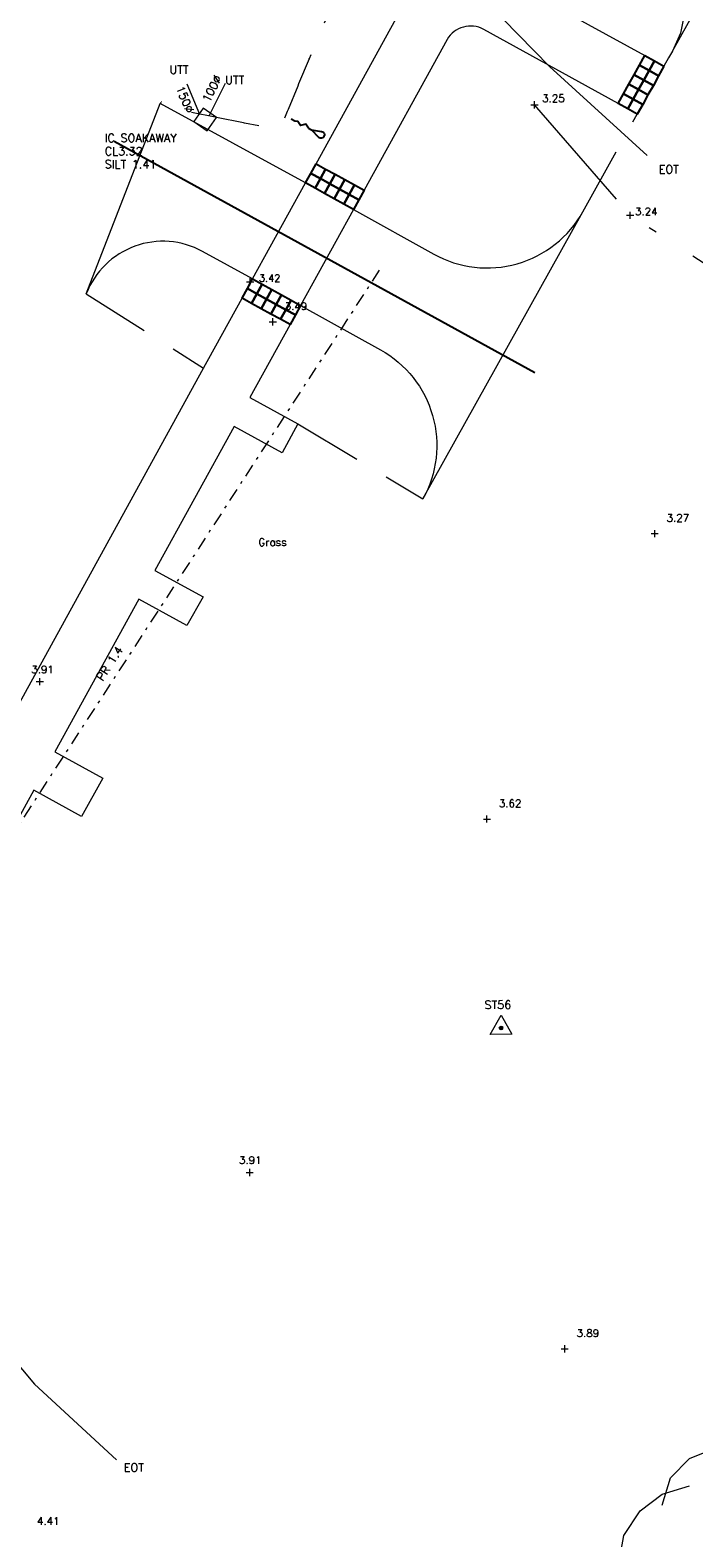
# Model space of a CAD drawing. Header units: metres. Extents: x 639013 to 639566, y 257273 to 257664.
# Tile 24 of 78: x 639312 to 639336, y 257328 to 257384. Entities that reach past the tile are written whole.
import ezdxf
from ezdxf.enums import TextEntityAlignment as Align
from ezdxf.lldxf.tags import DXFTag

# ---------------------------------------------------------------- set-up
doc = ezdxf.new("R2010")
doc.units = ezdxf.units.M
for name, pattern in [('65208756-SWE-ZZ-XX-M-C-0002-FC06T002$0$18', [13.5, 5, -1.6, 0.3, -1.6, 5]), ('65208756-SWE-ZZ-XX-M-C-0002-FC06T002$0$DASHDOT', [0.96, 0.48, -0.24, 0, -0.24]), ('65208756-SWE-ZZ-XX-M-C-0002-FC06T002$0$DASHMIN', [0.42, 0.28, -0.14]), ('65208756-SWE-ZZ-XX-M-C-0002-FC06T002$0$DIVIDE', [0.95, 0.38, -0.19, 0, -0.19, 0, -0.19]), ('65208756-SWE-ZZ-XX-M-C-2003-FC06Terrace&CarParkLayout$0$DASHED', [0.75, 0.5, -0.25])]:
    doc.linetypes.add(name, pattern=pattern)
for name, color, linetype, lineweight in [('65208756-SWE-ZZ-XX-M-C-0002-FC06T002$0$0not0', 253, 'Continuous', 0), ('65208756-SWE-ZZ-XX-M-C-0002-FC06T002$0$Fence', 253, '65208756-SWE-ZZ-XX-M-C-0002-FC06T002$0$DASHDOT', 0), ('65208756-SWE-ZZ-XX-M-C-0002-FC06T002$0$Service_Storm', 253, '65208756-SWE-ZZ-XX-M-C-0002-FC06T002$0$DIVIDE', 0), ('65208756-SWE-ZZ-XX-M-C-0002-FC06T002$0$Service_Telecom', 253, '65208756-SWE-ZZ-XX-M-C-0002-FC06T002$0$TELECOM', 0), ('65208756-SWE-ZZ-XX-M-C-0002-FC06T002$0$Service_Unidentified', 253, '65208756-SWE-ZZ-XX-M-C-0002-FC06T002$0$DASHMIN', 0), ('65208756-SWE-ZZ-XX-M-C-0002-FC06T002$0$SS_CONTROL', 253, 'Continuous', 0), ('65208756-SWE-ZZ-XX-M-C-0002-FC06T002$0$SS_FENCE', 253, '65208756-SWE-ZZ-XX-M-C-0002-FC06T002$0$18', 0), ('65208756-SWE-ZZ-XX-M-C-0002-FC06T002$0$SS_TEXT_GEN', 253, 'Continuous', 0), ('65208756-SWE-ZZ-XX-M-C-0002-FC06T002$0$SS_TREE', 253, 'Continuous', 0), ('65208756-SWE-ZZ-XX-M-C-0002-FC06T002$0$SS_TXT_LEV_GEN', 253, 'Continuous', 0), ('65208756-SWE-ZZ-XX-M-C-0002-FC06T002$0$SS_TXT_LEV_PNT', 253, 'Continuous', 0), ('65208756-SWE-ZZ-XX-M-C-0002-FC06T002$0$Text', 253, 'Continuous', 0), ('65208756-SWE-ZZ-XX-M-C-2003-FC06Terrace&CarParkLayout$0$SWE - Earthworks', 94, 'Continuous', 0), ('65208756-SWE-ZZ-XX-M-C-2003-FC06Terrace&CarParkLayout$0$SWE - Footway', 6, 'Continuous', 0)]:
    doc.layers.add(name, color=color, linetype=linetype, lineweight=lineweight)
for name, color, linetype in [('65208756-SWE-ZZ-XX-M-C-2003-FC06Terrace&CarParkLayout$0$C-Levels-Proposed', 6, 'Continuous'), ('65208756-SWE-ZZ-XX-M-C-2003-FC06Terrace&CarParkLayout$0$SWE - Detail', 253, 'Continuous'), ('Z-Xref', 7, 'Continuous'), ('Z-Zz2010T-Text', 7, 'Continuous')]:
    doc.layers.add(name, color=color, linetype=linetype)
doc.styles.add('65208756-SWE-ZZ-XX-M-C-0002-FC06T002$0$ROMANS', font='ROMANS')
doc.linetypes.add('65208756-SWE-ZZ-XX-M-C-0002-FC06T002$0$STORM B4', pattern='A,0.4,-0.2,0.4,-0.2,["SW(B4)",65208756-SWE-ZZ-XX-M-C-0002-FC06T002$0$ROMANS,S=0.25,R=0,X=0,Y=-0.15],-1.8', length=3)
doc.linetypes.add('65208756-SWE-ZZ-XX-M-C-0002-FC06T002$0$TELECOM', pattern='A,0.4,-0.2,0.4,-0.2,["T",65208756-SWE-ZZ-XX-M-C-0002-FC06T002$0$ROMANS,S=0.3,R=0,X=0,Y=-0.15],-0.6', length=1.8)
tags = doc.linetypes.add('65208756-SWE-ZZ-XX-M-C-0002-FC06T002$0$TELECOM B3', pattern='A,0.4,-0.2,0.4,-0.2,["T(B3)",65208756-SWE-ZZ-XX-M-C-0002-FC06T002$0$ROMANS,S=0.25,R=0,X=0,Y=-0.15],-1.5', length=2.7).pattern_tags.tags
tags[10] = DXFTag(74, 10)
tags = doc.linetypes.add('65208756-SWE-ZZ-XX-M-C-0002-FC06T002$0$UNIDENT EML B3', pattern='A,0.4,-0.2,0.4,-0.2,["EML(B3)",65208756-SWE-ZZ-XX-M-C-0002-FC06T002$0$ROMANS,S=0.25,R=0,X=0,Y=-0.15],-1.8', length=3).pattern_tags.tags
tags[10] = DXFTag(74, 10)

# ---------------------------------------------------------------- blocks, each defined once
blk = doc.blocks.new('65208756-SWE-ZZ-XX-M-C-0002-FC06T002')
at = {"layer": '65208756-SWE-ZZ-XX-M-C-0002-FC06T002$0$0not0'}
for p, q in [((639318.421, 257380.685), (639318.078, 257380.192)), ((639318.914, 257380.342), (639318.421, 257380.685)), ((639318.078, 257380.192), (639318.571, 257379.849)), ((639318.571, 257379.849), (639318.914, 257380.342))]:
    blk.add_line(p, q, dxfattribs=at)
at = {"layer": '65208756-SWE-ZZ-XX-M-C-0002-FC06T002$0$0not0', "linetype": 'Continuous'}
for p, q in [((639330.384, 257380.804), (639330.644, 257380.804)), ((639330.514, 257380.674), (639330.514, 257380.934)), ((639333.875, 257376.772), (639334.135, 257376.772)), ((639334.006, 257376.642), (639334.005, 257376.902)), ((639320.009, 257374.348), (639320.269, 257374.348)), ((639320.139, 257374.218), (639320.139, 257374.478)), ((639320.833, 257372.881), (639321.093, 257372.881)), ((639320.963, 257372.751), (639320.963, 257373.011)), ((639334.901, 257365.023), (639334.9, 257365.283)), ((639334.771, 257365.152), (639335.031, 257365.153)), ((639312.332, 257359.75), (639312.592, 257359.75)), ((639312.462, 257359.62), (639312.462, 257359.88)), ((639328.649, 257354.732), (639328.909, 257354.732)), ((639328.779, 257354.602), (639328.779, 257354.862)), ((639328.891, 257346.873), (639329.291, 257347.57)), ((639329.291, 257347.57), (639329.691, 257346.874)), ((639329.227, 257347.105), (639329.339, 257347.154)), ((639329.227, 257347.105), (639329.235, 257347.129)), ((639329.355, 257347.106), (639329.227, 257347.105)), ((639329.235, 257347.081), (639329.227, 257347.105)), ((639329.339, 257347.058), (639329.227, 257347.105)), ((639329.235, 257347.129), (639329.243, 257347.153)), ((639329.243, 257347.057), (639329.235, 257347.081)), ((639329.291, 257347.17), (639329.243, 257347.057)), ((639329.243, 257347.153), (639329.267, 257347.162)), ((639329.243, 257347.153), (639329.339, 257347.154)), ((639329.291, 257347.042), (639329.243, 257347.153)), ((639329.243, 257347.057), (639329.243, 257347.153)), ((639329.243, 257347.153), (639329.355, 257347.106)), ((639329.355, 257347.106), (639329.243, 257347.057)), ((639329.243, 257347.057), (639329.339, 257347.058)), ((639329.267, 257347.05), (639329.243, 257347.057)), ((639329.267, 257347.162), (639329.291, 257347.17)), ((639329.291, 257347.042), (639329.267, 257347.05)), ((639329.291, 257347.17), (639329.315, 257347.162)), ((639329.291, 257347.042), (639329.291, 257347.17)), ((639329.339, 257347.058), (639329.291, 257347.17)), ((639329.339, 257347.154), (639329.291, 257347.042)), ((639329.315, 257347.05), (639329.291, 257347.042)), ((639329.315, 257347.162), (639329.339, 257347.154)), ((639329.339, 257347.058), (639329.315, 257347.05)), ((639329.339, 257347.154), (639329.347, 257347.13)), ((639329.339, 257347.154), (639329.339, 257347.058)), ((639329.347, 257347.082), (639329.339, 257347.058)), ((639329.347, 257347.13), (639329.355, 257347.106)), ((639329.355, 257347.106), (639329.347, 257347.082)), ((639329.691, 257346.874), (639328.891, 257346.873)), ((639319.99, 257341.83), (639320.25, 257341.83)), ((639320.12, 257341.7), (639320.12, 257341.96)), ((639331.617, 257335.263), (639331.617, 257335.523)), ((639331.487, 257335.393), (639331.747, 257335.393))]:
    blk.add_line(p, q, dxfattribs=at)
at = {"layer": '65208756-SWE-ZZ-XX-M-C-0002-FC06T002$0$Fence'}
blk.add_lwpolyline([(639324.848, 257374.764), (639306.639, 257346.737), (639298.217, 257340.492)], dxfattribs=at)
at = {"layer": '65208756-SWE-ZZ-XX-M-C-0002-FC06T002$0$Service_Storm', "linetype": '65208756-SWE-ZZ-XX-M-C-0002-FC06T002$0$STORM B4'}
for p, q in [((639318.305, 257380.448), (639317.835, 257381.562)), ((639318.64, 257380.398), (639319.241, 257381.593))]:
    blk.add_line(p, q, dxfattribs=at)
at = {"layer": '65208756-SWE-ZZ-XX-M-C-0002-FC06T002$0$Service_Telecom', "linetype": '65208756-SWE-ZZ-XX-M-C-0002-FC06T002$0$TELECOM B3'}
blk.add_lwpolyline([(639328.244, 257385.095), (639331.064, 257382.208), (639334.627, 257378.957)], dxfattribs=at)
at = {"layer": '65208756-SWE-ZZ-XX-M-C-0002-FC06T002$0$Service_Unidentified', "linetype": '65208756-SWE-ZZ-XX-M-C-0002-FC06T002$0$UNIDENT EML B3'}
blk.add_lwpolyline([(639309.754, 257337.092), (639312.273, 257334.106), (639315.264, 257331.343)], dxfattribs=at)
at = {"layer": '65208756-SWE-ZZ-XX-M-C-0002-FC06T002$0$SS_FENCE', "flags": 128}
blk.add_lwpolyline([(639340.475, 257372.543), (639334.005, 257376.772), (639330.514, 257380.804)], dxfattribs=at)
at = {"layer": '65208756-SWE-ZZ-XX-M-C-0002-FC06T002$0$SS_TREE'}
for p, q in [((639336.171, 257331.386), (639337.17, 257331.787)), ((639335.471, 257330.685), (639336.171, 257331.386)), ((639335.172, 257329.685), (639335.471, 257330.685)), ((639334.372, 257329.485), (639335.172, 257330.085)), ((639335.172, 257330.085), (639336.171, 257330.386)), ((639333.773, 257328.584), (639334.372, 257329.485)), ((639333.574, 257327.484), (639333.773, 257328.584))]:
    blk.add_line(p, q, dxfattribs=at)
at = {"layer": '65208756-SWE-ZZ-XX-M-C-0002-FC06T002$0$Service_Storm', "style": '65208756-SWE-ZZ-XX-M-C-0002-FC06T002$0$ROMANS'}
for p in [(639317.196, 257381.939), (639319.226, 257381.563)]:
    blk.add_text('UTT', height=0.3, dxfattribs=at).set_placement(p)
for s, rotation, p in [('100%%c', 63.3039, (639318.646, 257380.867)), ('150%%c', 292.8997, (639317.42, 257381.418))]:
    blk.add_text(s, height=0.3, rotation=rotation, dxfattribs=at).set_placement(p)
at = {"layer": '65208756-SWE-ZZ-XX-M-C-0002-FC06T002$0$Service_Telecom', "linetype": '65208756-SWE-ZZ-XX-M-C-0002-FC06T002$0$TELECOM B3', "style": '65208756-SWE-ZZ-XX-M-C-0002-FC06T002$0$ROMANS'}
blk.add_text('EOT', height=0.3, dxfattribs=at).set_placement((639335.044, 257378.3))
at = {"layer": '65208756-SWE-ZZ-XX-M-C-0002-FC06T002$0$Service_Unidentified', "style": '65208756-SWE-ZZ-XX-M-C-0002-FC06T002$0$ROMANS'}
blk.add_text('EOT', height=0.3, dxfattribs=at).set_placement((639315.526, 257330.911))
at = {"layer": '65208756-SWE-ZZ-XX-M-C-0002-FC06T002$0$SS_CONTROL', "style": '65208756-SWE-ZZ-XX-M-C-0002-FC06T002$0$ROMANS'}
blk.add_text('ST56', height=0.3, rotation=0.0408, dxfattribs=at).set_placement((639328.689, 257347.802))
at = {"layer": '65208756-SWE-ZZ-XX-M-C-0002-FC06T002$0$SS_TEXT_GEN', "style": '65208756-SWE-ZZ-XX-M-C-0002-FC06T002$0$ROMANS'}
blk.add_text('Grass', height=0.278, rotation=0.0408, dxfattribs=at).set_placement((639320.437, 257364.699))
at = {"layer": '65208756-SWE-ZZ-XX-M-C-0002-FC06T002$0$SS_TXT_LEV_GEN', "style": '65208756-SWE-ZZ-XX-M-C-0002-FC06T002$0$ROMANS'}
for s, p in [('3.25', (639330.793, 257380.904)), ('3.24', (639334.182, 257376.773))]:
    blk.add_text(s, height=0.274, rotation=0.0408, dxfattribs=at).set_placement(p)
at = {"layer": '65208756-SWE-ZZ-XX-M-C-0002-FC06T002$0$SS_TXT_LEV_PNT', "style": '65208756-SWE-ZZ-XX-M-C-0002-FC06T002$0$ROMANS'}
blk.add_text('3.42', height=0.26, dxfattribs=at).set_placement((639320.457, 257374.27), align=Align.BOTTOM_LEFT)
for s, p in [('3.49', (639321.396, 257373.315)), ('3.27', (639335.334, 257365.586)), ('3.91', (639312.151, 257360.055)), ('3.62', (639329.212, 257355.166)), ('3.91', (639319.73, 257342.143)), ('3.89', (639332.05, 257335.827)), ('4.41', (639312.36, 257328.97))]:
    blk.add_text(s, height=0.274, rotation=0.0408, dxfattribs=at).set_placement(p)
at = {"layer": '65208756-SWE-ZZ-XX-M-C-0002-FC06T002$0$Text', "style": '65208756-SWE-ZZ-XX-M-C-0002-FC06T002$0$ROMANS'}
for s, rotation, p in [('IC SOAKAWAY', 0, (639314.829, 257379.445)), ('CL3.32', 0, (639314.829, 257378.96)), ('SILT 1.41', 0, (639314.829, 257378.485)), ('PR 1.4', 56.9884, (639314.754, 257359.752))]:
    blk.add_text(s, height=0.3, rotation=rotation, dxfattribs=at).set_placement(p)
blk = doc.blocks.new('*U288')
at = {"layer": '65208756-SWE-ZZ-XX-M-C-2003-FC06Terrace&CarParkLayout$0$C-Levels-Proposed'}
for points in [[(0, -23.7), (-7.1, -2.4)], [(0, -31), (5.1, -39.7), (-2.8, -49.1), (2.1, -57.8), (-0.2, -64.6), (-0.2, -73.1)], [(0, -23.7), (7.1, -2.4)], [(0, -31), (0, -23.7)]]:
    blk.add_lwpolyline(points, dxfattribs=at)
blk.add_arc((0, 0), 7.53, 341.4291, 198.5709, dxfattribs=at)
blk = doc.blocks.new('65208756-SWE-ZZ-XX-M-C-2003-FC06Terrace&CarParkLayout')
at = {"layer": '65208756-SWE-ZZ-XX-M-C-2003-FC06Terrace&CarParkLayout$0$SWE - Detail', "color": 253, "linetype": 'Continuous'}
for points in [[(639334.694, 257382.057), (639334.499, 257381.708), (639334.15, 257381.903), (639334.345, 257382.252), (639334.694, 257382.057)], [(639334.889, 257382.407), (639334.694, 257382.057), (639334.345, 257382.252), (639334.539, 257382.602), (639334.889, 257382.407)], [(639335.238, 257382.212), (639335.043, 257381.863), (639334.694, 257382.057), (639334.889, 257382.407), (639335.238, 257382.212)], [(639334.499, 257381.708), (639334.305, 257381.359), (639333.955, 257381.553), (639334.15, 257381.903), (639334.499, 257381.708)], [(639334.849, 257381.513), (639334.654, 257381.164), (639334.305, 257381.359), (639334.499, 257381.708), (639334.849, 257381.513)], [(639335.043, 257381.863), (639334.849, 257381.513), (639334.499, 257381.708), (639334.694, 257382.057), (639335.043, 257381.863)], [(639334.11, 257381.009), (639333.915, 257380.66), (639333.566, 257380.854), (639333.761, 257381.204), (639334.11, 257381.009)], [(639334.305, 257381.359), (639334.11, 257381.009), (639333.761, 257381.204), (639333.955, 257381.553), (639334.305, 257381.359)], [(639334.654, 257381.164), (639334.46, 257380.814), (639334.11, 257381.009), (639334.305, 257381.359), (639334.654, 257381.164)], [(639334.46, 257380.814), (639334.265, 257380.465), (639333.915, 257380.66), (639334.11, 257381.009), (639334.46, 257380.814)], [(639322.54, 257378.653), (639322.89, 257378.46), (639322.698, 257378.109), (639322.347, 257378.302), (639322.54, 257378.653)], [(639322.89, 257378.46), (639323.241, 257378.267), (639323.048, 257377.917), (639322.698, 257378.109), (639322.89, 257378.46)], [(639322.347, 257378.302), (639322.698, 257378.109), (639322.505, 257377.759), (639322.154, 257377.952), (639322.347, 257378.302)], [(639322.698, 257378.109), (639323.048, 257377.917), (639322.855, 257377.566), (639322.505, 257377.759), (639322.698, 257378.109)], [(639323.048, 257377.917), (639323.399, 257377.724), (639323.206, 257377.373), (639322.855, 257377.566), (639323.048, 257377.917)], [(639323.241, 257378.267), (639323.591, 257378.074), (639323.399, 257377.724), (639323.048, 257377.917), (639323.241, 257378.267)], [(639323.591, 257378.074), (639323.942, 257377.881), (639323.749, 257377.531), (639323.399, 257377.724), (639323.591, 257378.074)], [(639323.942, 257377.881), (639324.292, 257377.689), (639324.1, 257377.338), (639323.749, 257377.531), (639323.942, 257377.881)], [(639323.399, 257377.724), (639323.749, 257377.531), (639323.556, 257377.18), (639323.206, 257377.373), (639323.399, 257377.724)], [(639323.749, 257377.531), (639324.1, 257377.338), (639323.907, 257376.988), (639323.556, 257377.18), (639323.749, 257377.531)], [(639320.034, 257374.096), (639320.384, 257373.904), (639320.192, 257373.553), (639319.841, 257373.746), (639320.034, 257374.096)], [(639320.227, 257374.447), (639320.577, 257374.254), (639320.384, 257373.904), (639320.034, 257374.096), (639320.227, 257374.447)], [(639320.577, 257374.254), (639320.928, 257374.061), (639320.735, 257373.711), (639320.384, 257373.904), (639320.577, 257374.254)], [(639320.928, 257374.061), (639321.278, 257373.868), (639321.085, 257373.518), (639320.735, 257373.711), (639320.928, 257374.061)], [(639320.384, 257373.904), (639320.735, 257373.711), (639320.542, 257373.36), (639320.192, 257373.553), (639320.384, 257373.904)], [(639320.735, 257373.711), (639321.085, 257373.518), (639320.893, 257373.167), (639320.542, 257373.36), (639320.735, 257373.711)], [(639321.085, 257373.518), (639321.436, 257373.325), (639321.243, 257372.975), (639320.893, 257373.167), (639321.085, 257373.518)], [(639321.278, 257373.868), (639321.629, 257373.676), (639321.436, 257373.325), (639321.085, 257373.518), (639321.278, 257373.868)], [(639321.629, 257373.676), (639321.979, 257373.483), (639321.786, 257373.132), (639321.436, 257373.325), (639321.629, 257373.676)], [(639321.436, 257373.325), (639321.786, 257373.132), (639321.594, 257372.782), (639321.243, 257372.975), (639321.436, 257373.325)]]:
    blk.add_lwpolyline(points, close=True, dxfattribs=at)
at = {"layer": '65208756-SWE-ZZ-XX-M-C-2003-FC06Terrace&CarParkLayout$0$SWE - Earthworks', "linetype": '65208756-SWE-ZZ-XX-M-C-2003-FC06Terrace&CarParkLayout$0$DASHED', "ltscale": 5}
for p, q in [((639322.286, 257382.485), (639322.291, 257382.497)), ((639316.895, 257380.924), (639316.896, 257380.923))]:
    blk.add_line(p, q, dxfattribs=at)
at = {"layer": '65208756-SWE-ZZ-XX-M-C-2003-FC06Terrace&CarParkLayout$0$SWE - Earthworks', "linetype": '65208756-SWE-ZZ-XX-M-C-2003-FC06Terrace&CarParkLayout$0$DASHED', "ltscale": 5, "flags": 128}
for points in [[(639314.224, 257400.882), (639314.056, 257400.554), (639314.077, 257400.548), (639314.807, 257400.211), (639315.039, 257400.105), (639315.227, 257400.024), (639315.683, 257399.772), (639315.778, 257399.726), (639315.888, 257399.654), (639316.512, 257399.246), (639316.725, 257399.108), (639316.934, 257398.971), (639317.314, 257398.647), (639317.508, 257398.481), (639318.078, 257397.993), (639318.272, 257397.827), (639318.842, 257397.339), (639319.007, 257397.199), (639319.037, 257397.174), (639319.134, 257397.095), (639319.71, 257396.837), (639319.946, 257396.731), (639320.638, 257396.421), (639320.873, 257396.316), (639321.565, 257396.006), (639321.801, 257395.9), (639321.96, 257395.829), (639322.371, 257395.413), (639322.554, 257395.229), (639323.088, 257394.69), (639323.27, 257394.506), (639323.664, 257394.107), (639323.799, 257393.958), (639323.974, 257393.765), (639324.204, 257393.511), (639324.503, 257393.216), (639324.686, 257393.035), (639325.226, 257392.502), (639325.409, 257392.321), (639325.949, 257391.789), (639326.133, 257391.607), (639326.672, 257391.075), (639326.856, 257390.893), (639327.039, 257390.712), (639326.77, 257390.305), (639326.721, 257390.23), (639326.217, 257389.468), (639326.201, 257389.444), (639326.172, 257389.391), (639325.733, 257388.593), (639325.69, 257388.515), (639325.561, 257388.281), (639325.177, 257387.757), (639325.124, 257387.685), (639324.579, 257386.945), (639324.083, 257386.269), (639323.984, 257386.131), (639323.932, 257386.058), (639323.61, 257385.604), (639323.469, 257385.273), (639323.434, 257385.191), (639323.076, 257384.348), (639323.041, 257384.265), (639322.683, 257383.422), (639322.649, 257383.34), (639322.286, 257382.485), (639321.906, 257381.567), (639321.872, 257381.485), (639321.521, 257380.638), (639321.487, 257380.555), (639321.207, 257379.879), (639320.957, 257379.929), (639319.93, 257380.136), (639319.889, 257380.144), (639318.903, 257380.343), (639318.862, 257380.351), (639317.877, 257380.549), (639317.835, 257380.558), (639317.143, 257380.697), (639317.038, 257380.794), (639316.896, 257380.923), (639316.857, 257380.854)], [(639314.158, 257373.91), (639318.437, 257371.193)], [(639321.88, 257369.155), (639326.442, 257366.419)]]:
    blk.add_lwpolyline(points, dxfattribs=at)
at = {"layer": '65208756-SWE-ZZ-XX-M-C-2003-FC06Terrace&CarParkLayout$0$SWE - Earthworks', "linetype": '65208756-SWE-ZZ-XX-M-C-2003-FC06Terrace&CarParkLayout$0$DASHED', "ltscale": 5}
blk.add_lwpolyline([(639332.281, 257376.902), (639334.265, 257380.465)], dxfattribs=at)
at = {"layer": '65208756-SWE-ZZ-XX-M-C-2003-FC06Terrace&CarParkLayout$0$SWE - Footway', "linetype": 'Continuous'}
for points in [[(639335.543, 257382.76), (639341.382, 257393.244)], [(639322.54, 257378.653), (639328.856, 257390.136)], [(639327.32, 257383.193), (639324.292, 257377.689)], [(639314.158, 257373.91), (639316.857, 257380.854)], [(639322.154, 257377.952), (639316.857, 257380.854)], [(639320.227, 257374.447), (639322.154, 257377.952)], [(639323.907, 257376.988), (639321.979, 257373.483)], [(639326.442, 257366.419), (639332.281, 257376.902)], [(639321.594, 257372.782), (639320.128, 257370.118), (639321.881, 257369.156), (639321.302, 257368.105), (639319.55, 257369.067), (639316.659, 257363.81), (639318.417, 257362.845), (639317.822, 257361.802), (639316.08, 257362.759), (639313.014, 257357.184), (639314.758, 257356.226), (639313.987, 257354.825), (639312.244, 257355.783), (639309.141, 257350.141), (639307.39, 257351.106), (639318.376, 257371.083), (639319.841, 257373.746)]]:
    blk.add_lwpolyline(points, dxfattribs=at)
for points in [[(639329.228, 257386.663, 0.413054), (639329.624, 257385.308), (639334.539, 257382.602)], [(639333.566, 257380.854), (639328.66, 257383.555, 0.403293), (639327.32, 257383.193)], [(639323.907, 257376.988), (639326.84, 257375.354, 0.414214), (639332.281, 257376.902)], [(639320.227, 257374.447), (639318.4, 257375.452, 0.453428), (639314.158, 257373.91)], [(639321.979, 257373.483), (639324.894, 257371.86, -0.414214), (639326.442, 257366.419)]]:
    blk.add_lwpolyline(points, format="xyb", dxfattribs=at)
blk.add_polyline3d([(639330.994, 257389.873, 0), (639331.868, 257389.386, 3.709), (639332.741, 257388.9, 3.618), (639333.615, 257388.413, 3.527), (639333.995, 257388.201, 3.488), (639334.467, 257387.892, 3.466), (639334.467, 257387.892, 3.466), (639335.18, 257387.195, 3.429), (639335.18, 257387.195, 3.429), (639335.699, 257386.343, 3.391), (639335.699, 257386.343, 3.391), (639335.99, 257385.389, 3.353), (639335.99, 257385.389, 3.353), (639336.036, 257384.393, 3.315), (639336.036, 257384.393, 3.315), (639335.835, 257383.416, 3.277), (639335.835, 257383.416, 3.277), (639335.543, 257382.76, 3.25), (639335.543, 257382.76, 3.25), (639335.406, 257382.514, 3.25), (639335.238, 257382.212, 3.25)], dxfattribs=at)
at = {"layer": '65208756-SWE-ZZ-XX-M-C-2003-FC06Terrace&CarParkLayout$0$C-Levels-Proposed', "xscale": -0.01674939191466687, "yscale": 0.01674939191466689, "zscale": 0.01674939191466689, "rotation": 242.0745947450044}
blk.add_blockref('*U288', (639322.72, 257379.708), dxfattribs=at)

msp = doc.modelspace()

# ---------------------------------------------------------------- linework, layer by layer
at = {"layer": 'Z-Zz2010T-Text', "linetype": 'Continuous'}
msp.add_lwpolyline([(639330.526, 257371.021), (639315.173, 257379.459)], dxfattribs=at)
msp.add_lwpolyline([(639330.526, 257371.021), (639315.173, 257379.459)], dxfattribs=at)

# ---------------------------------------------------------------- block references
at = {"layer": 'Z-Xref', "linetype": 'Continuous'}
for name in ['65208756-SWE-ZZ-XX-M-C-0002-FC06T002', '65208756-SWE-ZZ-XX-M-C-2003-FC06Terrace&CarParkLayout']:
    msp.add_blockref(name, (0, 0), dxfattribs=at)

doc.saveas('drawing.dxf')
